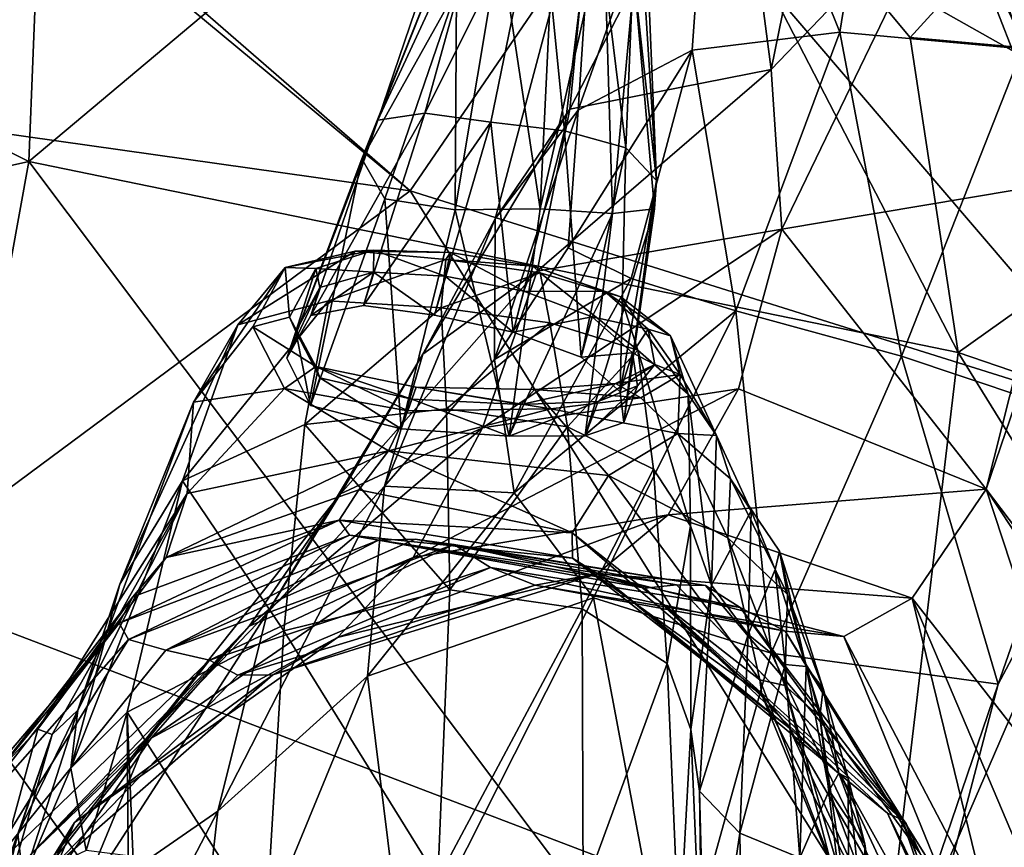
# Model space of a CAD drawing. Extents: x -76 to 76, y -20 to 79.
# Tile 108 of 175: x -5.24 to -3.08, y -3.88 to -2.06. Entities that reach past the tile are written whole.
import ezdxf

# ---------------------------------------------------------------- set-up
doc = ezdxf.new("R2010")
doc.units = 0

msp = doc.modelspace()

# ---------------------------------------------------------------- linework, layer by layer
for points in [[(-3.1985, -1.7614, 11.6806), (-3.0041, 0.1393, 11.7282), (-2.961, -2.2582, 10.8857)], [(-5.1723, -1.1743, 19.0783), (-6.7877, -1.5882, 19.1722), (-5.2202, -2.3697, 20.5094)], [(-3.9466, -1.2995, 19.118), (-5.1723, -1.1743, 19.0783), (-5.2202, -2.3697, 20.5094)], [(-2.5129, -1.2531, 18.4508), (-3.9466, -1.2995, 19.118), (-3.2821, -2.0974, 19.2822)], [(-2.3241, -2.1833, 18.5672), (-2.5129, -1.2531, 18.4508), (-3.2821, -2.0974, 19.2822)], [(-3.0349, -2.1219, 16.2327), (-2.8606, -1.2758, 16.5523), (-3.3118, -1.3095, 15.8399)], [(-5.2202, -2.3697, 20.5094), (-3.1766, -2.7899, 19.738), (-3.9466, -1.2995, 19.118)], [(-3.1766, -2.7899, 19.738), (-3.2821, -2.0974, 19.2822), (-3.9466, -1.2995, 19.118)], [(-3.4371, -2.0854, 15.6428), (-3.3118, -1.3095, 15.8399), (-3.7099, -1.4048, 15.019)], [(-3.4371, -2.0854, 15.6428), (-3.0349, -2.1219, 16.2327), (-3.3118, -1.3095, 15.8399)], [(-3.5877, -2.1674, 12.3658), (-3.6687, -1.5502, 12.9158), (-3.4167, -1.3279, 12.3711)], [(-3.1985, -1.7614, 11.6806), (-3.5877, -2.1674, 12.3658), (-3.4167, -1.3279, 12.3711)], [(-3.7615, -2.125, 14.9908), (-3.7099, -1.4048, 15.019), (-4.0122, -2.2566, 14.4051)], [(-3.7099, -1.4048, 15.019), (-3.9737, -1.663, 13.974), (-4.0122, -2.2566, 14.4051)], [(-3.7615, -2.125, 14.9908), (-3.4371, -2.0854, 15.6428), (-3.7099, -1.4048, 15.019)], [(-4.3814, -2.4344, 17.8529), (-6.5653, -2.1256, 18.2411), (-5.5102, -1.4543, 18.207)], [(-5.3813, -1.6043, 17.0585), (-4.3814, -2.4344, 17.8529), (-5.5102, -1.4543, 18.207)], [(-3.5877, -2.1674, 12.3658), (-4.0304, -2.2548, 13.3676), (-3.6687, -1.5502, 12.9158)], [(-4.0304, -2.2548, 13.3676), (-3.9737, -1.663, 13.974), (-3.6687, -1.5502, 12.9158)], [(-5.2202, -2.3697, 20.5094), (-6.7877, -1.5882, 19.1722), (-8.7059, -3.1478, 21.0557)], [(-4.3814, -2.4344, 17.8529), (-5.3813, -1.6043, 17.0585), (-3.8605, -1.6724, 16.6149)], [(-3.8605, -1.6724, 16.6149), (-3.0019, -1.6229, 17.095), (-2.4088, -2.4916, 17.3016)], [(-4.1944, -2.4955, 14.0143), (-4.0122, -2.2566, 14.4051), (-3.9737, -1.663, 13.974)], [(-4.0304, -2.2548, 13.3676), (-4.1944, -2.4955, 14.0143), (-3.9737, -1.663, 13.974)], [(-2.7789, -2.9371, 16.9585), (-4.3814, -2.4344, 17.8529), (-3.8605, -1.6724, 16.6149)], [(-2.7789, -2.9371, 16.9585), (-3.8605, -1.6724, 16.6149), (-2.4088, -2.4916, 17.3016)], [(-4.2832, -1.8512, 6.9412), (-4.2641, -1.7248, 6.9079), (-4.4526, -2.279, 6.2753)], [(-4.4526, -2.279, 6.2753), (-4.2641, -1.7248, 6.9079), (-4.2074, -1.7489, 6.7138)], [(-4.3496, -2.2635, 6.1091), (-4.4526, -2.279, 6.2753), (-4.2074, -1.7489, 6.7138)], [(-4.3496, -2.2635, 6.1091), (-4.2074, -1.7489, 6.7138), (-4.0965, -1.7574, 6.6158)], [(-3.9781, -1.7667, 6.6329), (-3.8827, -1.7419, 6.7925), (-3.9074, -2.3397, 6.1097)], [(-3.8398, -2.4113, 6.2236), (-3.9074, -2.3397, 6.1097), (-3.8827, -1.7419, 6.7925)], [(-3.8645, -1.8333, 6.8692), (-3.8398, -2.4113, 6.2236), (-3.8827, -1.7419, 6.7925)], [(-4.2043, -2.283, 6.0068), (-4.3496, -2.2635, 6.1091), (-4.0965, -1.7574, 6.6158)], [(-4.0423, -2.3026, 6.0223), (-4.2043, -2.283, 6.0068), (-4.0965, -1.7574, 6.6158)], [(-3.9781, -1.7667, 6.6329), (-4.0423, -2.3026, 6.0223), (-4.0965, -1.7574, 6.6158)], [(-4.0423, -2.3026, 6.0223), (-3.9781, -1.7667, 6.6329), (-3.9074, -2.3397, 6.1097)], [(-3.5877, -2.1674, 12.3658), (-3.1985, -1.7614, 11.6806), (-3.5645, -2.5186, 11.9625)], [(-3.5645, -2.5186, 11.9625), (-3.1985, -1.7614, 11.6806), (-2.9444, -2.4147, 10.855)], [(-3.1985, -1.7614, 11.6806), (-2.961, -2.2582, 10.8857), (-2.9444, -2.4147, 10.855)], [(-4.0955, -2.4741, 6.6999), (-4.0636, -1.8005, 7.1925), (-4.1844, -1.8874, 7.08)], [(-3.9555, -1.8545, 7.0743), (-4.0636, -1.8005, 7.1925), (-4.0955, -2.4741, 6.6999)], [(-3.8398, -2.4113, 6.2236), (-3.8645, -1.8333, 6.8692), (-3.8888, -1.9673, 6.8558)], [(-4.4878, -2.3641, 6.4516), (-4.2832, -1.8512, 6.9412), (-4.4526, -2.279, 6.2753)], [(-4.2832, -1.8512, 6.9412), (-4.4878, -2.3641, 6.4516), (-4.2795, -1.9918, 6.92)], [(-3.9366, -2.4842, 6.56), (-3.9555, -1.8545, 7.0743), (-4.0955, -2.4741, 6.6999)], [(-3.9555, -1.8545, 7.0743), (-3.9366, -2.4842, 6.56), (-3.8888, -1.9673, 6.8558)], [(-4.2828, -2.4761, 6.7011), (-4.0955, -2.4741, 6.6999), (-4.1844, -1.8874, 7.08)], [(-4.2828, -2.4761, 6.7011), (-4.1844, -1.8874, 7.08), (-4.2795, -1.9918, 6.92)], [(-3.9366, -2.4842, 6.56), (-3.8447, -2.4739, 6.3713), (-3.8888, -1.9673, 6.8558)], [(-3.8447, -2.4739, 6.3713), (-3.8398, -2.4113, 6.2236), (-3.8888, -1.9673, 6.8558)], [(-4.4878, -2.3641, 6.4516), (-4.4371, -2.4521, 6.6046), (-4.2795, -1.9918, 6.92)], [(-4.4371, -2.4521, 6.6046), (-4.2828, -2.4761, 6.7011), (-4.2795, -1.9918, 6.92)], [(-3.4371, -2.0854, 15.6428), (-3.7615, -2.125, 14.9908), (-3.6652, -2.6985, 15.5716)], [(-3.4371, -2.0854, 15.6428), (-3.6652, -2.6985, 15.5716), (-3.3014, -2.7976, 16.0466)], [(-3.0349, -2.1219, 16.2327), (-3.4371, -2.0854, 15.6428), (-3.3014, -2.7976, 16.0466)], [(-3.2821, -2.0974, 19.2822), (-3.1766, -2.7899, 19.738), (-2.3241, -2.1833, 18.5672)], [(-3.0349, -2.1219, 16.2327), (-3.3014, -2.7976, 16.0466), (-2.8859, -2.9369, 16.4437)], [(-4.3814, -2.4344, 17.8529), (-5.5453, -3.2967, 17.2856), (-6.5653, -2.1256, 18.2411)], [(-3.7615, -2.125, 14.9908), (-4.0122, -2.2566, 14.4051), (-4.0341, -2.5593, 14.6537)], [(-3.8955, -2.6267, 15.0717), (-3.7615, -2.125, 14.9908), (-4.0341, -2.5593, 14.6537)], [(-3.7615, -2.125, 14.9908), (-3.8955, -2.6267, 15.0717), (-3.6652, -2.6985, 15.5716)], [(-3.5877, -2.1674, 12.3658), (-3.5645, -2.5186, 11.9625), (-4.1022, -2.6109, 13.0247)], [(-4.0304, -2.2548, 13.3676), (-3.5877, -2.1674, 12.3658), (-4.1022, -2.6109, 13.0247)], [(-3.1766, -2.7899, 19.738), (-1.2981, -3.4321, 19.0272), (-2.3241, -2.1833, 18.5672)], [(-4.3496, -2.2635, 6.1091), (-4.484, -2.6863, 5.7206), (-4.6003, -2.7082, 5.882)], [(-4.4526, -2.279, 6.2753), (-4.3496, -2.2635, 6.1091), (-4.6003, -2.7082, 5.882)], [(-4.3496, -2.2635, 6.1091), (-4.2043, -2.283, 6.0068), (-4.484, -2.6863, 5.7206)], [(-4.1944, -2.4955, 14.0143), (-4.0304, -2.2548, 13.3676), (-4.3535, -2.7932, 13.7256)], [(-4.0304, -2.2548, 13.3676), (-4.1022, -2.6109, 13.0247), (-4.3535, -2.7932, 13.7256)], [(-4.1944, -2.4955, 14.0143), (-4.1963, -2.8049, 14.5077), (-4.0122, -2.2566, 14.4051)], [(-4.1963, -2.8049, 14.5077), (-4.0341, -2.5593, 14.6537), (-4.0122, -2.2566, 14.4051)], [(-4.4878, -2.3641, 6.4516), (-4.4526, -2.279, 6.2753), (-4.653, -2.8022, 6.1279)], [(-4.4526, -2.279, 6.2753), (-4.6003, -2.7082, 5.882), (-4.653, -2.8022, 6.1279)], [(-4.2043, -2.283, 6.0068), (-4.3279, -2.708, 5.6432), (-4.484, -2.6863, 5.7206)], [(-4.1553, -2.7448, 5.6495), (-4.3279, -2.708, 5.6432), (-4.2043, -2.283, 6.0068)], [(-4.0423, -2.3026, 6.0223), (-4.1553, -2.7448, 5.6495), (-4.2043, -2.283, 6.0068)], [(-4.1553, -2.7448, 5.6495), (-4.0423, -2.3026, 6.0223), (-4.006, -2.7999, 5.7168)], [(-4.0423, -2.3026, 6.0223), (-3.9074, -2.3397, 6.1097), (-4.006, -2.7999, 5.7168)], [(-3.9196, -2.8762, 5.8221), (-4.006, -2.7999, 5.7168), (-3.9074, -2.3397, 6.1097)], [(-3.8398, -2.4113, 6.2236), (-3.9196, -2.8762, 5.8221), (-3.9074, -2.3397, 6.1097)], [(-5.2202, -2.3697, 20.5094), (-8.7059, -3.1478, 21.0557), (-5.5939, -4.4285, 20.8979)], [(-5.2202, -2.3697, 20.5094), (-5.5939, -4.4285, 20.8979), (-3.4125, -4.7745, 20.4627)], [(-3.1766, -2.7899, 19.738), (-5.2202, -2.3697, 20.5094), (-3.4125, -4.7745, 20.4627)], [(-4.4878, -2.3641, 6.4516), (-4.653, -2.8022, 6.1279), (-4.6006, -2.9061, 6.3436)], [(-4.4371, -2.4521, 6.6046), (-4.4878, -2.3641, 6.4516), (-4.6006, -2.9061, 6.3436)], [(-3.9196, -2.8762, 5.8221), (-3.8398, -2.4113, 6.2236), (-3.9115, -2.944, 5.9737)], [(-3.8398, -2.4113, 6.2236), (-3.8447, -2.4739, 6.3713), (-3.9115, -2.944, 5.9737)], [(-3.5645, -2.5186, 11.9625), (-2.9444, -2.4147, 10.855), (-3.1153, -3.0902, 10.8571)], [(-2.9444, -2.4147, 10.855), (-2.9034, -2.4696, 10.7854), (-3.1153, -3.0902, 10.8571)], [(-5.5453, -3.2967, 17.2856), (-4.3814, -2.4344, 17.8529), (-3.3038, -4.1515, 16.7161)], [(-4.3814, -2.4344, 17.8529), (-2.7789, -2.9371, 16.9585), (-3.3038, -4.1515, 16.7161)], [(-4.4371, -2.4521, 6.6046), (-4.6006, -2.9061, 6.3436), (-4.4016, -2.9576, 6.4145)], [(-4.2828, -2.4761, 6.7011), (-4.4371, -2.4521, 6.6046), (-4.4016, -2.9576, 6.4145)], [(-4.2828, -2.4761, 6.7011), (-4.4016, -2.9576, 6.4145), (-4.1643, -2.9741, 6.3551)], [(-4.0955, -2.4741, 6.6999), (-4.2828, -2.4761, 6.7011), (-4.1643, -2.9741, 6.3551)], [(-3.9366, -2.4842, 6.56), (-4.0955, -2.4741, 6.6999), (-4.1643, -2.9741, 6.3551)], [(-3.997, -2.9731, 6.1797), (-3.9366, -2.4842, 6.56), (-4.1643, -2.9741, 6.3551)], [(-3.9366, -2.4842, 6.56), (-3.997, -2.9731, 6.1797), (-3.8447, -2.4739, 6.3713)], [(-3.997, -2.9731, 6.1797), (-3.9115, -2.944, 5.9737), (-3.8447, -2.4739, 6.3713)], [(-3.1153, -3.0902, 10.8571), (-2.9034, -2.4696, 10.7854), (-2.7353, -3.5908, 10.2965)], [(-4.1944, -2.4955, 14.0143), (-4.3535, -2.7932, 13.7256), (-4.4381, -3.0839, 14.2788)], [(-4.1963, -2.8049, 14.5077), (-4.1944, -2.4955, 14.0143), (-4.4381, -3.0839, 14.2788)], [(-3.6594, -2.8697, 11.7463), (-4.2228, -2.9555, 12.7383), (-3.5645, -2.5186, 11.9625)], [(-4.2228, -2.9555, 12.7383), (-4.1022, -2.6109, 13.0247), (-3.5645, -2.5186, 11.9625)], [(-3.6594, -2.8697, 11.7463), (-3.5645, -2.5186, 11.9625), (-3.1153, -3.0902, 10.8571)], [(-4.5025, -2.5673, 5.6614), (-4.5611, -2.6764, 5.5063), (-4.761, -2.7289, 5.7434)], [(-4.6562, -2.6029, 5.8932), (-4.5025, -2.5673, 5.6614), (-4.761, -2.7289, 5.7434)], [(-4.5025, -2.5673, 5.6614), (-4.6562, -2.6029, 5.8932), (-4.4616, -2.5647, 5.7338)], [(-4.6562, -2.6029, 5.8932), (-4.5889, -2.605, 5.9314), (-4.4616, -2.5647, 5.7338)], [(-4.4624, -2.6128, 5.743), (-4.4616, -2.5647, 5.7338), (-4.5889, -2.605, 5.9314)], [(-4.5025, -2.5673, 5.6614), (-4.3035, -2.5852, 5.5322), (-4.5611, -2.6764, 5.5063)], [(-4.5025, -2.5673, 5.6614), (-4.4616, -2.5647, 5.7338), (-4.2931, -2.5701, 5.624)], [(-4.3035, -2.5852, 5.5322), (-4.5025, -2.5673, 5.6614), (-4.2931, -2.5701, 5.624)], [(-4.4624, -2.6128, 5.743), (-4.3049, -2.6222, 5.6501), (-4.4616, -2.5647, 5.7338)], [(-4.3049, -2.6222, 5.6501), (-4.2931, -2.5701, 5.624), (-4.4616, -2.5647, 5.7338)], [(-4.3049, -2.6222, 5.6501), (-4.1319, -2.6549, 5.6507), (-4.2931, -2.5701, 5.624)], [(-4.3035, -2.5852, 5.5322), (-4.2931, -2.5701, 5.624), (-4.1113, -2.6, 5.6206)], [(-4.1319, -2.6549, 5.6507), (-4.1113, -2.6, 5.6206), (-4.2931, -2.5701, 5.624)], [(-3.8955, -2.6267, 15.0717), (-4.0341, -2.5593, 14.6537), (-4.1963, -2.8049, 14.5077)], [(-4.3035, -2.5852, 5.5322), (-4.3138, -2.6916, 5.3819), (-4.5611, -2.6764, 5.5063)], [(-4.3035, -2.5852, 5.5322), (-4.096, -2.6149, 5.5282), (-4.3138, -2.6916, 5.3819)], [(-4.096, -2.6149, 5.5282), (-4.3035, -2.5852, 5.5322), (-4.1113, -2.6, 5.6206)], [(-4.728, -2.7336, 6.2049), (-4.6562, -2.6029, 5.8932), (-4.8583, -2.8992, 6.0766)], [(-4.6562, -2.6029, 5.8932), (-4.761, -2.7289, 5.7434), (-4.8583, -2.8992, 6.0766)], [(-4.728, -2.7336, 6.2049), (-4.6471, -2.7119, 6.1987), (-4.6562, -2.6029, 5.8932)], [(-4.6471, -2.7119, 6.1987), (-4.5889, -2.605, 5.9314), (-4.6562, -2.6029, 5.8932)], [(-4.6471, -2.7119, 6.1987), (-4.6332, -2.7437, 6.1691), (-4.5889, -2.605, 5.9314)], [(-4.6332, -2.7437, 6.1691), (-4.58, -2.6467, 5.9193), (-4.5889, -2.605, 5.9314)], [(-4.4624, -2.6128, 5.743), (-4.58, -2.6467, 5.9193), (-4.6003, -2.7082, 5.882)], [(-4.484, -2.6863, 5.7206), (-4.4624, -2.6128, 5.743), (-4.6003, -2.7082, 5.882)], [(-4.58, -2.6467, 5.9193), (-4.4624, -2.6128, 5.743), (-4.5889, -2.605, 5.9314)], [(-4.5351, -3.1008, 13.4466), (-4.3535, -2.7932, 13.7256), (-4.1022, -2.6109, 13.0247)], [(-4.2228, -2.9555, 12.7383), (-4.5351, -3.1008, 13.4466), (-4.1022, -2.6109, 13.0247)], [(-4.4624, -2.6128, 5.743), (-4.484, -2.6863, 5.7206), (-4.3279, -2.708, 5.6432)], [(-4.3049, -2.6222, 5.6501), (-4.4624, -2.6128, 5.743), (-4.3279, -2.708, 5.6432)], [(-4.096, -2.6149, 5.5282), (-4.0746, -2.7244, 5.3871), (-4.3138, -2.6916, 5.3819)], [(-4.1113, -2.6, 5.6206), (-4.1319, -2.6549, 5.6507), (-3.9537, -2.6557, 5.7032)], [(-4.096, -2.6149, 5.5282), (-4.1113, -2.6, 5.6206), (-3.9184, -2.6672, 5.6264)], [(-4.1113, -2.6, 5.6206), (-3.9537, -2.6557, 5.7032), (-3.9184, -2.6672, 5.6264)], [(-4.096, -2.6149, 5.5282), (-3.9184, -2.6672, 5.6264), (-3.881, -2.7844, 5.4977)], [(-4.0746, -2.7244, 5.3871), (-4.096, -2.6149, 5.5282), (-3.881, -2.7844, 5.4977)], [(-4.3049, -2.6222, 5.6501), (-4.3279, -2.708, 5.6432), (-4.1553, -2.7448, 5.6495)], [(-4.1319, -2.6549, 5.6507), (-4.3049, -2.6222, 5.6501), (-4.1553, -2.7448, 5.6495)], [(-4.1529, -3.0981, 15.0496), (-3.8955, -2.6267, 15.0717), (-4.1963, -2.8049, 14.5077)], [(-3.8955, -2.6267, 15.0717), (-4.1529, -3.0981, 15.0496), (-3.6652, -2.6985, 15.5716)], [(-4.6332, -2.7437, 6.1691), (-4.653, -2.8022, 6.1279), (-4.58, -2.6467, 5.9193)], [(-4.653, -2.8022, 6.1279), (-4.6003, -2.7082, 5.882), (-4.58, -2.6467, 5.9193)], [(-4.1319, -2.6549, 5.6507), (-4.1553, -2.7448, 5.6495), (-3.9817, -2.711, 5.724)], [(-4.1319, -2.6549, 5.6507), (-3.9817, -2.711, 5.724), (-3.9537, -2.6557, 5.7032)], [(-3.8581, -2.7385, 5.8518), (-3.9537, -2.6557, 5.7032), (-3.9817, -2.711, 5.724)], [(-3.8093, -2.7528, 5.8036), (-3.9184, -2.6672, 5.6264), (-3.9537, -2.6557, 5.7032)], [(-3.8581, -2.7385, 5.8518), (-3.8093, -2.7528, 5.8036), (-3.9537, -2.6557, 5.7032)], [(-4.6132, -2.9481, 5.2489), (-4.8823, -3.0717, 5.4209), (-4.5611, -2.6764, 5.5063)], [(-4.8823, -3.0717, 5.4209), (-4.761, -2.7289, 5.7434), (-4.5611, -2.6764, 5.5063)], [(-4.6132, -2.9481, 5.2489), (-4.5611, -2.6764, 5.5063), (-4.3138, -2.6916, 5.3819)], [(-3.8093, -2.7528, 5.8036), (-3.7702, -2.8812, 5.6894), (-3.9184, -2.6672, 5.6264)], [(-3.7702, -2.8812, 5.6894), (-3.881, -2.7844, 5.4977), (-3.9184, -2.6672, 5.6264)], [(-4.3015, -2.9134, 5.1807), (-4.6132, -2.9481, 5.2489), (-4.3138, -2.6916, 5.3819)], [(-4.3015, -2.9134, 5.1807), (-4.3138, -2.6916, 5.3819), (-4.0746, -2.7244, 5.3871)], [(-4.1529, -3.0981, 15.0496), (-3.9786, -3.3289, 15.5832), (-3.6652, -2.6985, 15.5716)], [(-3.9786, -3.3289, 15.5832), (-3.5878, -3.451, 16.0517), (-3.6652, -2.6985, 15.5716)], [(-3.5878, -3.451, 16.0517), (-3.3014, -2.7976, 16.0466), (-3.6652, -2.6985, 15.5716)], [(-4.6471, -2.7119, 6.1987), (-4.728, -2.7336, 6.2049), (-4.5892, -2.8206, 6.4261)], [(-4.6332, -2.7437, 6.1691), (-4.6471, -2.7119, 6.1987), (-4.58, -2.8452, 6.3836)], [(-4.6471, -2.7119, 6.1987), (-4.5892, -2.8206, 6.4261), (-4.58, -2.8452, 6.3836)], [(-4.0358, -2.9532, 5.2109), (-4.3015, -2.9134, 5.1807), (-4.0746, -2.7244, 5.3871)], [(-4.1553, -2.7448, 5.6495), (-4.006, -2.7999, 5.7168), (-3.9817, -2.711, 5.724)], [(-4.0358, -2.9532, 5.2109), (-4.0746, -2.7244, 5.3871), (-3.881, -2.7844, 5.4977)], [(-3.8925, -2.7907, 5.8496), (-3.9817, -2.711, 5.724), (-4.006, -2.7999, 5.7168)], [(-3.8925, -2.7907, 5.8496), (-3.8581, -2.7385, 5.8518), (-3.9817, -2.711, 5.724)], [(-5.0202, -3.299, 5.7022), (-4.8583, -2.8992, 6.0766), (-4.761, -2.7289, 5.7434)], [(-4.8823, -3.0717, 5.4209), (-5.0202, -3.299, 5.7022), (-4.761, -2.7289, 5.7434)], [(-4.728, -2.7336, 6.2049), (-4.8583, -2.8992, 6.0766), (-4.6579, -2.8688, 6.4738)], [(-4.728, -2.7336, 6.2049), (-4.6579, -2.8688, 6.4738), (-4.5892, -2.8206, 6.4261)], [(-4.653, -2.8022, 6.1279), (-4.6332, -2.7437, 6.1691), (-4.6006, -2.9061, 6.3436)], [(-4.6332, -2.7437, 6.1691), (-4.58, -2.8452, 6.3836), (-4.6006, -2.9061, 6.3436)], [(-3.8581, -2.7385, 5.8518), (-3.8925, -2.7907, 5.8496), (-3.8438, -2.8164, 6.0472)], [(-3.8093, -2.7528, 5.8036), (-3.8581, -2.7385, 5.8518), (-3.7881, -2.838, 6.0381)], [(-3.8581, -2.7385, 5.8518), (-3.8438, -2.8164, 6.0472), (-3.7881, -2.838, 6.0381)], [(-3.8093, -2.7528, 5.8036), (-3.7881, -2.838, 6.0381), (-3.7082, -2.9721, 5.9424)], [(-3.7702, -2.8812, 5.6894), (-3.8093, -2.7528, 5.8036), (-3.7082, -2.9721, 5.9424)], [(-3.8467, -3.0462, 5.3213), (-4.0358, -2.9532, 5.2109), (-3.881, -2.7844, 5.4977)], [(-3.9196, -2.8762, 5.8221), (-3.8925, -2.7907, 5.8496), (-4.006, -2.7999, 5.7168)], [(-3.8925, -2.7907, 5.8496), (-3.9196, -2.8762, 5.8221), (-3.9115, -2.944, 5.9737)], [(-3.882, -2.8631, 6.0196), (-3.8925, -2.7907, 5.8496), (-3.9115, -2.944, 5.9737)], [(-3.8925, -2.7907, 5.8496), (-3.882, -2.8631, 6.0196), (-3.8438, -2.8164, 6.0472)], [(-3.765, -3.1712, 5.4939), (-3.8467, -3.0462, 5.3213), (-3.881, -2.7844, 5.4977)], [(-3.7702, -2.8812, 5.6894), (-3.765, -3.1712, 5.4939), (-3.881, -2.7844, 5.4977)], [(-3.1766, -2.7899, 19.738), (-3.4125, -4.7745, 20.4627), (-1.6097, -5.3225, 19.4562)], [(-1.2981, -3.4321, 19.0272), (-3.1766, -2.7899, 19.738), (-1.6097, -5.3225, 19.4562)], [(-4.5351, -3.1008, 13.4466), (-4.6959, -3.3627, 14.0155), (-4.3535, -2.7932, 13.7256)], [(-4.6959, -3.3627, 14.0155), (-4.4381, -3.0839, 14.2788), (-4.3535, -2.7932, 13.7256)], [(-4.1529, -3.0981, 15.0496), (-4.1963, -2.8049, 14.5077), (-4.4381, -3.0839, 14.2788)], [(-3.5878, -3.451, 16.0517), (-3.0888, -3.5188, 16.4877), (-3.3014, -2.7976, 16.0466)], [(-3.0888, -3.5188, 16.4877), (-2.8859, -2.9369, 16.4437), (-3.3014, -2.7976, 16.0466)], [(-4.6579, -2.8688, 6.4738), (-4.3865, -2.9177, 6.5767), (-4.5892, -2.8206, 6.4261)], [(-4.3865, -2.9177, 6.5767), (-4.3685, -2.8663, 6.5041), (-4.5892, -2.8206, 6.4261)], [(-4.3782, -2.8926, 6.4538), (-4.58, -2.8452, 6.3836), (-4.5892, -2.8206, 6.4261)], [(-4.3685, -2.8663, 6.5041), (-4.3782, -2.8926, 6.4538), (-4.5892, -2.8206, 6.4261)], [(-3.9679, -2.8975, 6.2265), (-3.93, -2.8576, 6.2704), (-3.8438, -2.8164, 6.0472)], [(-3.882, -2.8631, 6.0196), (-3.9679, -2.8975, 6.2265), (-3.8438, -2.8164, 6.0472)], [(-3.7881, -2.838, 6.0381), (-3.8438, -2.8164, 6.0472), (-3.93, -2.8576, 6.2704)], [(-4.4016, -2.9576, 6.4145), (-4.6006, -2.9061, 6.3436), (-4.58, -2.8452, 6.3836)], [(-4.3782, -2.8926, 6.4538), (-4.4016, -2.9576, 6.4145), (-4.58, -2.8452, 6.3836)], [(-3.9679, -2.8975, 6.2265), (-4.1376, -2.9039, 6.396), (-3.93, -2.8576, 6.2704)], [(-4.1376, -2.9039, 6.396), (-4.1079, -2.8712, 6.4473), (-3.93, -2.8576, 6.2704)], [(-3.8744, -2.8892, 6.3084), (-3.93, -2.8576, 6.2704), (-4.1079, -2.8712, 6.4473)], [(-3.8744, -2.8892, 6.3084), (-3.7881, -2.838, 6.0381), (-3.93, -2.8576, 6.2704)], [(-3.8744, -2.8892, 6.3084), (-3.7929, -2.9676, 6.2826), (-3.7881, -2.838, 6.0381)], [(-3.7929, -2.9676, 6.2826), (-3.7082, -2.9721, 5.9424), (-3.7881, -2.838, 6.0381)], [(-4.8583, -2.8992, 6.0766), (-4.8721, -3.0995, 6.5222), (-4.6579, -2.8688, 6.4738)], [(-4.6579, -2.8688, 6.4738), (-4.8721, -3.0995, 6.5222), (-4.4293, -3.0062, 6.7172)], [(-4.3865, -2.9177, 6.5767), (-4.6579, -2.8688, 6.4738), (-4.4293, -3.0062, 6.7172)], [(-4.3865, -2.9177, 6.5767), (-4.0723, -2.9134, 6.5196), (-4.3685, -2.8663, 6.5041)], [(-4.3782, -2.8926, 6.4538), (-4.3685, -2.8663, 6.5041), (-4.1376, -2.9039, 6.396)], [(-3.6594, -2.8697, 11.7463), (-3.8141, -3.147, 11.6031), (-4.3751, -3.2402, 12.4551)], [(-4.2228, -2.9555, 12.7383), (-3.6594, -2.8697, 11.7463), (-4.3751, -3.2402, 12.4551)], [(-4.0723, -2.9134, 6.5196), (-4.1079, -2.8712, 6.4473), (-4.3685, -2.8663, 6.5041)], [(-4.3685, -2.8663, 6.5041), (-4.1079, -2.8712, 6.4473), (-4.1376, -2.9039, 6.396)], [(-4.0723, -2.9134, 6.5196), (-3.8744, -2.8892, 6.3084), (-4.1079, -2.8712, 6.4473)], [(-3.9679, -2.8975, 6.2265), (-3.882, -2.8631, 6.0196), (-3.997, -2.9731, 6.1797)], [(-3.882, -2.8631, 6.0196), (-3.9115, -2.944, 5.9737), (-3.997, -2.9731, 6.1797)], [(-3.6594, -2.8697, 11.7463), (-3.1153, -3.0902, 10.8571), (-3.8141, -3.147, 11.6031)], [(-5.0202, -3.299, 5.7022), (-5.1125, -3.5759, 5.9328), (-4.8583, -2.8992, 6.0766)], [(-5.1125, -3.5759, 5.9328), (-4.8721, -3.0995, 6.5222), (-4.8583, -2.8992, 6.0766)], [(-4.4016, -2.9576, 6.4145), (-4.3782, -2.8926, 6.4538), (-4.1643, -2.9741, 6.3551)], [(-4.3782, -2.8926, 6.4538), (-4.1376, -2.9039, 6.396), (-4.1643, -2.9741, 6.3551)], [(-3.9679, -2.8975, 6.2265), (-3.997, -2.9731, 6.1797), (-4.1643, -2.9741, 6.3551)], [(-4.1376, -2.9039, 6.396), (-3.9679, -2.8975, 6.2265), (-4.1643, -2.9741, 6.3551)], [(-3.8744, -2.8892, 6.3084), (-4.0723, -2.9134, 6.5196), (-3.7929, -2.9676, 6.2826)], [(-3.765, -3.1712, 5.4939), (-3.7702, -2.8812, 5.6894), (-3.7193, -3.3013, 5.6246)], [(-3.7702, -2.8812, 5.6894), (-3.7082, -2.9721, 5.9424), (-3.7193, -3.3013, 5.6246)], [(-4.6132, -2.9481, 5.2489), (-4.3015, -2.9134, 5.1807), (-4.2946, -3.3119, 4.8595)], [(-4.3865, -2.9177, 6.5767), (-4.4293, -3.0062, 6.7172), (-4.0723, -2.9134, 6.5196)], [(-4.4293, -3.0062, 6.7172), (-3.9454, -3.0601, 6.6421), (-4.0723, -2.9134, 6.5196)], [(-4.3015, -2.9134, 5.1807), (-4.0358, -2.9532, 5.2109), (-4.2946, -3.3119, 4.8595)], [(-4.0723, -2.9134, 6.5196), (-3.9454, -3.0601, 6.6421), (-3.7929, -2.9676, 6.2826)], [(-2.7789, -2.9371, 16.9585), (-3.0888, -3.5188, 16.4877), (-3.3038, -4.1515, 16.7161)], [(-2.8859, -2.9369, 16.4437), (-3.0888, -3.5188, 16.4877), (-2.7789, -2.9371, 16.9585)], [(-4.6132, -2.9481, 5.2489), (-4.6592, -3.402, 4.8692), (-4.8823, -3.0717, 5.4209)], [(-4.5351, -3.1008, 13.4466), (-4.2228, -2.9555, 12.7383), (-4.7356, -3.3914, 13.1334)], [(-4.2228, -2.9555, 12.7383), (-4.3751, -3.2402, 12.4551), (-4.7356, -3.3914, 13.1334)], [(-4.6592, -3.402, 4.8692), (-4.6132, -2.9481, 5.2489), (-4.2946, -3.3119, 4.8595)], [(-4.0358, -2.9532, 5.2109), (-4.0033, -3.3536, 4.905), (-4.2946, -3.3119, 4.8595)], [(-4.0358, -2.9532, 5.2109), (-3.8467, -3.0462, 5.3213), (-4.0033, -3.3536, 4.905)], [(-3.7929, -2.9676, 6.2826), (-3.9454, -3.0601, 6.6421), (-3.6831, -3.1972, 6.298)], [(-3.6774, -3.0679, 6.1346), (-3.7929, -2.9676, 6.2826), (-3.6831, -3.1972, 6.298)], [(-3.7929, -2.9676, 6.2826), (-3.6774, -3.0679, 6.1346), (-3.7082, -2.9721, 5.9424)], [(-3.7193, -3.3013, 5.6246), (-3.7082, -2.9721, 5.9424), (-3.632, -3.1377, 5.8814)], [(-3.6774, -3.0679, 6.1346), (-3.632, -3.1377, 5.8814), (-3.7082, -2.9721, 5.9424)], [(-4.4944, -3.0914, 6.9716), (-4.4293, -3.0062, 6.7172), (-4.9184, -3.2406, 6.9034)], [(-4.4293, -3.0062, 6.7172), (-4.8721, -3.0995, 6.5222), (-4.9184, -3.2406, 6.9034)], [(-4.4944, -3.0914, 6.9716), (-4.0254, -3.1866, 6.9932), (-4.4293, -3.0062, 6.7172)], [(-4.0254, -3.1866, 6.9932), (-3.9454, -3.0601, 6.6421), (-4.4293, -3.0062, 6.7172)], [(-3.8467, -3.0462, 5.3213), (-3.8162, -3.4737, 4.9997), (-4.0033, -3.3536, 4.905)], [(-3.8467, -3.0462, 5.3213), (-3.765, -3.1712, 5.4939), (-3.8162, -3.4737, 4.9997)], [(-5.0202, -3.299, 5.7022), (-4.8823, -3.0717, 5.4209), (-5.1276, -3.704, 5.3387)], [(-4.8823, -3.0717, 5.4209), (-5.0042, -3.5805, 4.9814), (-5.1276, -3.704, 5.3387)], [(-4.6592, -3.402, 4.8692), (-5.0042, -3.5805, 4.9814), (-4.8823, -3.0717, 5.4209)], [(-3.613, -3.5093, 6.6215), (-3.9454, -3.0601, 6.6421), (-4.0254, -3.1866, 6.9932)], [(-3.6831, -3.1972, 6.298), (-3.9454, -3.0601, 6.6421), (-3.613, -3.5093, 6.6215)], [(-3.6774, -3.0679, 6.1346), (-3.6831, -3.1972, 6.298), (-3.5522, -3.3222, 6.0243)], [(-3.6774, -3.0679, 6.1346), (-3.5695, -3.2267, 5.9154), (-3.5787, -3.2671, 5.7883)], [(-3.5695, -3.2267, 5.9154), (-3.6774, -3.0679, 6.1346), (-3.5522, -3.3222, 6.0243)], [(-3.632, -3.1377, 5.8814), (-3.6774, -3.0679, 6.1346), (-3.5787, -3.2671, 5.7883)], [(-4.4944, -3.0914, 6.9716), (-4.9184, -3.2406, 6.9034), (-4.5376, -3.1582, 7.5144)], [(-4.8047, -3.7982, 14.5895), (-4.4755, -3.5012, 14.8977), (-4.4381, -3.0839, 14.2788)], [(-4.6959, -3.3627, 14.0155), (-4.8047, -3.7982, 14.5895), (-4.4381, -3.0839, 14.2788)], [(-4.4944, -3.0914, 6.9716), (-4.5376, -3.1582, 7.5144), (-4.0254, -3.1866, 6.9932)], [(-4.4755, -3.5012, 14.8977), (-4.1529, -3.0981, 15.0496), (-4.4381, -3.0839, 14.2788)], [(-3.1153, -3.0902, 10.8571), (-3.2777, -3.3297, 10.8764), (-3.8141, -3.147, 11.6031)], [(-3.1153, -3.0902, 10.8571), (-2.861, -3.8636, 10.4571), (-3.2777, -3.3297, 10.8764)], [(-2.861, -3.8636, 10.4571), (-3.1153, -3.0902, 10.8571), (-2.7146, -3.696, 10.2615)], [(-3.1153, -3.0902, 10.8571), (-2.7353, -3.5908, 10.2965), (-2.7146, -3.696, 10.2615)], [(-5.2006, -3.618, 6.7911), (-4.9184, -3.2406, 6.9034), (-4.8721, -3.0995, 6.5222)], [(-5.169, -3.6294, 6.3648), (-5.2006, -3.618, 6.7911), (-4.8721, -3.0995, 6.5222)], [(-5.169, -3.6294, 6.3648), (-4.8721, -3.0995, 6.5222), (-5.1125, -3.5759, 5.9328)], [(-4.5351, -3.1008, 13.4466), (-4.7356, -3.3914, 13.1334), (-4.9609, -3.6371, 13.6891)], [(-4.6959, -3.3627, 14.0155), (-4.5351, -3.1008, 13.4466), (-4.9609, -3.6371, 13.6891)], [(-4.1529, -3.0981, 15.0496), (-4.4755, -3.5012, 14.8977), (-3.9786, -3.3289, 15.5832)], [(-3.6383, -3.4097, 5.6093), (-3.7193, -3.3013, 5.6246), (-3.632, -3.1377, 5.8814)], [(-3.6383, -3.4097, 5.6093), (-3.632, -3.1377, 5.8814), (-3.5787, -3.2671, 5.7883)], [(-4.5148, -3.1918, 8.5202), (-4.5376, -3.1582, 7.5144), (-5.0218, -3.3849, 8.4863)], [(-4.5376, -3.1582, 7.5144), (-4.9912, -3.3274, 7.4691), (-5.0218, -3.3849, 8.4863)], [(-4.9184, -3.2406, 6.9034), (-4.9912, -3.3274, 7.4691), (-4.5376, -3.1582, 7.5144)], [(-3.9701, -3.2768, 11.4186), (-4.5417, -3.4166, 12.1214), (-3.8141, -3.147, 11.6031)], [(-4.5417, -3.4166, 12.1214), (-4.3751, -3.2402, 12.4551), (-3.8141, -3.147, 11.6031)], [(-4.5376, -3.1582, 7.5144), (-4.5148, -3.1918, 8.5202), (-4.0248, -3.2419, 7.54)], [(-4.5376, -3.1582, 7.5144), (-4.0248, -3.2419, 7.54), (-4.0254, -3.1866, 6.9932)], [(-3.9701, -3.2768, 11.4186), (-3.8141, -3.147, 11.6031), (-3.2777, -3.3297, 10.8764)], [(-3.765, -3.1712, 5.4939), (-3.7642, -3.6188, 5.1376), (-3.8162, -3.4737, 4.9997)], [(-3.765, -3.1712, 5.4939), (-3.7193, -3.3013, 5.6246), (-3.7642, -3.6188, 5.1376)], [(-4.5148, -3.1918, 8.5202), (-5.0218, -3.3849, 8.4863), (-5.0008, -3.4212, 9.5701)], [(-4.451, -3.2025, 9.5651), (-4.5148, -3.1918, 8.5202), (-5.0008, -3.4212, 9.5701)], [(-4.451, -3.2025, 9.5651), (-5.0008, -3.4212, 9.5701), (-4.9189, -3.444, 10.3356)], [(-4.371, -3.2005, 10.225), (-4.451, -3.2025, 9.5651), (-4.9189, -3.444, 10.3356)], [(-4.371, -3.2005, 10.225), (-4.9189, -3.444, 10.3356), (-4.2855, -3.2119, 10.6407)], [(-4.5148, -3.1918, 8.5202), (-4.451, -3.2025, 9.5651), (-3.9561, -3.2856, 8.5316)], [(-4.5148, -3.1918, 8.5202), (-3.9561, -3.2856, 8.5316), (-4.0248, -3.2419, 7.54)], [(-4.371, -3.2005, 10.225), (-3.7961, -3.3008, 10.1012), (-4.451, -3.2025, 9.5651)], [(-3.7961, -3.3008, 10.1012), (-3.8648, -3.3083, 9.531), (-4.451, -3.2025, 9.5651)], [(-4.451, -3.2025, 9.5651), (-3.8648, -3.3083, 9.531), (-3.9561, -3.2856, 8.5316)], [(-4.371, -3.2005, 10.225), (-4.2855, -3.2119, 10.6407), (-3.7324, -3.3018, 10.4084)], [(-3.7961, -3.3008, 10.1012), (-4.371, -3.2005, 10.225), (-3.7324, -3.3018, 10.4084)], [(-3.6086, -3.5427, 6.9659), (-4.0254, -3.1866, 6.9932), (-4.0248, -3.2419, 7.54)], [(-3.6086, -3.5427, 6.9659), (-3.613, -3.5093, 6.6215), (-4.0254, -3.1866, 6.9932)], [(-3.5578, -3.522, 6.3008), (-3.6831, -3.1972, 6.298), (-3.613, -3.5093, 6.6215)], [(-3.6831, -3.1972, 6.298), (-3.5578, -3.522, 6.3008), (-3.5522, -3.3222, 6.0243)], [(-4.9189, -3.444, 10.3356), (-4.8233, -3.466, 10.8929), (-4.2855, -3.2119, 10.6407)], [(-4.2049, -3.2625, 10.9529), (-4.2855, -3.2119, 10.6407), (-4.8233, -3.466, 10.8929)], [(-4.2049, -3.2625, 10.9529), (-3.6558, -3.3502, 10.6188), (-4.2855, -3.2119, 10.6407)], [(-3.6558, -3.3502, 10.6188), (-3.7324, -3.3018, 10.4084), (-4.2855, -3.2119, 10.6407)], [(-4.9184, -3.2406, 6.9034), (-5.2006, -3.618, 6.7911), (-4.9912, -3.3274, 7.4691)], [(-4.9516, -3.6376, 12.742), (-4.7356, -3.3914, 13.1334), (-4.3751, -3.2402, 12.4551)], [(-4.5417, -3.4166, 12.1214), (-4.9516, -3.6376, 12.742), (-4.3751, -3.2402, 12.4551)], [(-3.5483, -3.615, 7.5282), (-4.0248, -3.2419, 7.54), (-3.9561, -3.2856, 8.5316)], [(-3.5483, -3.615, 7.5282), (-3.6086, -3.5427, 6.9659), (-4.0248, -3.2419, 7.54)], [(-3.5695, -3.2267, 5.9154), (-3.5107, -3.4803, 5.676), (-3.5787, -3.2671, 5.7883)], [(-3.5107, -3.4803, 5.676), (-3.5695, -3.2267, 5.9154), (-3.4732, -3.5283, 5.7864)], [(-3.5695, -3.2267, 5.9154), (-3.5522, -3.3222, 6.0243), (-3.4732, -3.5283, 5.7864)], [(-4.761, -3.4995, 11.3522), (-4.2049, -3.2625, 10.9529), (-4.8233, -3.466, 10.8929)], [(-4.2049, -3.2625, 10.9529), (-4.761, -3.4995, 11.3522), (-4.1071, -3.3012, 11.1997)], [(-4.2049, -3.2625, 10.9529), (-4.1071, -3.3012, 11.1997), (-3.5574, -3.4023, 10.7556)], [(-3.6558, -3.3502, 10.6188), (-4.2049, -3.2625, 10.9529), (-3.5574, -3.4023, 10.7556)], [(-3.5571, -3.4761, 5.5818), (-3.6383, -3.4097, 5.6093), (-3.5787, -3.2671, 5.7883)], [(-3.5107, -3.4803, 5.676), (-3.5571, -3.4761, 5.5818), (-3.5787, -3.2671, 5.7883)], [(-3.9701, -3.2768, 11.4186), (-4.1071, -3.3012, 11.1997), (-4.6834, -3.4984, 11.7497)], [(-4.5417, -3.4166, 12.1214), (-3.9701, -3.2768, 11.4186), (-4.6834, -3.4984, 11.7497)], [(-3.9701, -3.2768, 11.4186), (-3.4282, -3.4146, 10.842), (-4.1071, -3.3012, 11.1997)], [(-3.4282, -3.4146, 10.842), (-3.9701, -3.2768, 11.4186), (-3.2777, -3.3297, 10.8764)], [(-3.4357, -3.7185, 8.5025), (-3.9561, -3.2856, 8.5316), (-3.8648, -3.3083, 9.531)], [(-3.4357, -3.7185, 8.5025), (-3.5483, -3.615, 7.5282), (-3.9561, -3.2856, 8.5316)], [(-6.3629, -4.1832, 17.3889), (-5.5453, -3.2967, 17.2856), (-3.8299, -5.6764, 16.5251)], [(-5.5453, -3.2967, 17.2856), (-3.3038, -4.1515, 16.7161), (-3.8299, -5.6764, 16.5251)], [(-5.0202, -3.299, 5.7022), (-5.1276, -3.704, 5.3387), (-5.1125, -3.5759, 5.9328)], [(-4.761, -3.4995, 11.3522), (-4.6834, -3.4984, 11.7497), (-4.1071, -3.3012, 11.1997)], [(-4.6592, -3.402, 4.8692), (-4.2946, -3.3119, 4.8595), (-4.321, -3.9479, 4.349)], [(-4.321, -3.9479, 4.349), (-4.2946, -3.3119, 4.8595), (-4.0033, -3.3536, 4.905)], [(-3.4282, -3.4146, 10.842), (-3.5574, -3.4023, 10.7556), (-4.1071, -3.3012, 11.1997)], [(-3.7961, -3.3008, 10.1012), (-3.2997, -3.8172, 10.0052), (-3.8648, -3.3083, 9.531)], [(-3.2997, -3.8172, 10.0052), (-3.3323, -3.8027, 9.4684), (-3.8648, -3.3083, 9.531)], [(-3.3323, -3.8027, 9.4684), (-3.4357, -3.7185, 8.5025), (-3.8648, -3.3083, 9.531)], [(-3.2997, -3.8172, 10.0052), (-3.7961, -3.3008, 10.1012), (-3.2911, -3.8256, 10.2785)], [(-3.7961, -3.3008, 10.1012), (-3.7324, -3.3018, 10.4084), (-3.2911, -3.8256, 10.2785)], [(-3.7193, -3.3013, 5.6246), (-3.7452, -3.7545, 5.2406), (-3.7642, -3.6188, 5.1376)], [(-3.7193, -3.3013, 5.6246), (-3.6383, -3.4097, 5.6093), (-3.7452, -3.7545, 5.2406)], [(-3.2911, -3.8256, 10.2785), (-3.7324, -3.3018, 10.4084), (-3.6558, -3.3502, 10.6188)], [(-5.2006, -3.618, 6.7911), (-5.2897, -3.7128, 7.422), (-4.9912, -3.3274, 7.4691)], [(-5.0218, -3.3849, 8.4863), (-4.9912, -3.3274, 7.4691), (-5.2897, -3.7128, 7.422)], [(-4.4755, -3.5012, 14.8977), (-4.3948, -4.1533, 15.538), (-3.9786, -3.3289, 15.5832)], [(-3.9786, -3.3289, 15.5832), (-4.3948, -4.1533, 15.538), (-3.8071, -4.2389, 16.0713)], [(-3.5878, -3.451, 16.0517), (-3.9786, -3.3289, 15.5832), (-3.8071, -4.2389, 16.0713)], [(-3.5578, -3.522, 6.3008), (-3.4805, -3.5909, 6.0231), (-3.5522, -3.3222, 6.0243)], [(-3.4732, -3.5283, 5.7864), (-3.5522, -3.3222, 6.0243), (-3.4805, -3.5909, 6.0231)], [(-3.1076, -4.0266, 10.5997), (-3.4282, -3.4146, 10.842), (-3.2777, -3.3297, 10.8764)], [(-2.861, -3.8636, 10.4571), (-2.991, -4.0061, 10.5738), (-3.2777, -3.3297, 10.8764)], [(-2.991, -4.0061, 10.5738), (-3.1076, -4.0266, 10.5997), (-3.2777, -3.3297, 10.8764)], [(-4.0011, -3.9777, 4.375), (-4.321, -3.9479, 4.349), (-4.0033, -3.3536, 4.905)], [(-4.0011, -3.9777, 4.375), (-4.0033, -3.3536, 4.905), (-3.8162, -3.4737, 4.9997)], [(-3.2599, -3.8914, 10.4539), (-3.2911, -3.8256, 10.2785), (-3.6558, -3.3502, 10.6188)], [(-3.2599, -3.8914, 10.4539), (-3.6558, -3.3502, 10.6188), (-3.5574, -3.4023, 10.7556)], [(-4.8047, -3.7982, 14.5895), (-4.6959, -3.3627, 14.0155), (-5.1162, -4.0142, 14.1733)], [(-4.6959, -3.3627, 14.0155), (-4.9609, -3.6371, 13.6891), (-5.1162, -4.0142, 14.1733)], [(-5.3867, -3.8126, 8.4477), (-5.4241, -3.9004, 9.5454), (-5.0218, -3.3849, 8.4863)], [(-5.4241, -3.9004, 9.5454), (-5.0008, -3.4212, 9.5701), (-5.0218, -3.3849, 8.4863)], [(-5.3867, -3.8126, 8.4477), (-5.0218, -3.3849, 8.4863), (-5.2897, -3.7128, 7.422)], [(-4.9516, -3.6376, 12.742), (-5.2246, -3.9027, 13.2706), (-4.7356, -3.3914, 13.1334)], [(-5.2246, -3.9027, 13.2706), (-4.9609, -3.6371, 13.6891), (-4.7356, -3.3914, 13.1334)], [(-4.9516, -3.6376, 12.742), (-4.5417, -3.4166, 12.1214), (-5.1201, -3.8234, 12.2693)], [(-4.5417, -3.4166, 12.1214), (-4.6834, -3.4984, 11.7497), (-5.1201, -3.8234, 12.2693)], [(-4.6592, -3.402, 4.8692), (-4.6991, -4.0579, 4.3467), (-5.0042, -3.5805, 4.9814)], [(-4.6991, -4.0579, 4.3467), (-4.6592, -3.402, 4.8692), (-4.321, -3.9479, 4.349)], [(-3.6383, -3.4097, 5.6093), (-3.6568, -3.8464, 5.2304), (-3.7452, -3.7545, 5.2406)], [(-3.6383, -3.4097, 5.6093), (-3.5571, -3.4761, 5.5818), (-3.6568, -3.8464, 5.2304)], [(-3.2006, -3.9724, 10.5535), (-3.5574, -3.4023, 10.7556), (-3.4282, -3.4146, 10.842)], [(-3.2006, -3.9724, 10.5535), (-3.2599, -3.8914, 10.4539), (-3.5574, -3.4023, 10.7556)], [(-3.1076, -4.0266, 10.5997), (-3.2006, -3.9724, 10.5535), (-3.4282, -3.4146, 10.842)], [(-5.4241, -3.9004, 9.5454), (-5.3345, -3.959, 10.392), (-5.0008, -3.4212, 9.5701)], [(-5.3345, -3.959, 10.392), (-4.9189, -3.444, 10.3356), (-5.0008, -3.4212, 9.5701)], [(-4.9189, -3.444, 10.3356), (-5.3345, -3.959, 10.392), (-4.8233, -3.466, 10.8929)], [(-3.5878, -3.451, 16.0517), (-3.8071, -4.2389, 16.0713), (-3.2534, -4.1484, 16.5546)], [(-3.0888, -3.5188, 16.4877), (-3.5878, -3.451, 16.0517), (-3.2534, -4.1484, 16.5546)], [(-5.3345, -3.959, 10.392), (-5.2188, -3.9745, 11.0826), (-4.8233, -3.466, 10.8929)], [(-4.761, -3.4995, 11.3522), (-4.8233, -3.466, 10.8929), (-5.2188, -3.9745, 11.0826)], [(-3.79, -4.0882, 4.4355), (-4.0011, -3.9777, 4.375), (-3.8162, -3.4737, 4.9997)], [(-3.79, -4.0882, 4.4355), (-3.8162, -3.4737, 4.9997), (-3.7642, -3.6188, 5.1376)], [(-3.5571, -3.4761, 5.5818), (-3.5245, -3.9007, 5.2248), (-3.6568, -3.8464, 5.2304)], [(-3.5571, -3.4761, 5.5818), (-3.5107, -3.4803, 5.676), (-3.5245, -3.9007, 5.2248)], [(-3.5107, -3.4803, 5.676), (-3.4606, -3.7528, 5.483), (-3.5245, -3.9007, 5.2248)], [(-3.5107, -3.4803, 5.676), (-3.4732, -3.5283, 5.7864), (-3.4393, -3.7146, 5.6276)], [(-3.4606, -3.7528, 5.483), (-3.5107, -3.4803, 5.676), (-3.4393, -3.7146, 5.6276)], [(-5.1783, -3.9324, 11.7123), (-4.761, -3.4995, 11.3522), (-5.2188, -3.9745, 11.0826)], [(-5.1783, -3.9324, 11.7123), (-5.1201, -3.8234, 12.2693), (-4.6834, -3.4984, 11.7497)], [(-4.761, -3.4995, 11.3522), (-5.1783, -3.9324, 11.7123), (-4.6834, -3.4984, 11.7497)], [(-4.8047, -3.7982, 14.5895), (-4.8818, -4.4888, 14.9676), (-4.4755, -3.5012, 14.8977)], [(-4.8818, -4.4888, 14.9676), (-4.3948, -4.1533, 15.538), (-4.4755, -3.5012, 14.8977)], [(-3.5578, -3.522, 6.3008), (-3.613, -3.5093, 6.6215), (-3.4088, -4.0309, 6.5504)], [(-3.613, -3.5093, 6.6215), (-3.6086, -3.5427, 6.9659), (-3.4088, -4.0309, 6.5504)], [(-3.5578, -3.522, 6.3008), (-3.4302, -4.0138, 6.2494), (-3.4805, -3.5909, 6.0231)], [(-3.4302, -4.0138, 6.2494), (-3.5578, -3.522, 6.3008), (-3.4088, -4.0309, 6.5504)], [(-3.4186, -3.7259, 5.8077), (-3.4732, -3.5283, 5.7864), (-3.4805, -3.5909, 6.0231)], [(-3.4732, -3.5283, 5.7864), (-3.4186, -3.7259, 5.8077), (-3.4393, -3.7146, 5.6276)], [(-3.0888, -3.5188, 16.4877), (-3.2534, -4.1484, 16.5546), (-3.3038, -4.1515, 16.7161)], [(-3.6086, -3.5427, 6.9659), (-3.5483, -3.615, 7.5282), (-3.3405, -4.0665, 6.911)], [(-3.6086, -3.5427, 6.9659), (-3.3405, -4.0665, 6.911), (-3.4088, -4.0309, 6.5504)], [(-5.2448, -3.8482, 5.9528), (-5.169, -3.6294, 6.3648), (-5.1125, -3.5759, 5.9328)], [(-5.2448, -3.8482, 5.9528), (-5.1125, -3.5759, 5.9328), (-5.2327, -3.9498, 5.5296)], [(-5.1276, -3.704, 5.3387), (-5.2327, -3.9498, 5.5296), (-5.1125, -3.5759, 5.9328)], [(-5.0941, -3.8851, 5.2429), (-5.1276, -3.704, 5.3387), (-5.0042, -3.5805, 4.9814)], [(-5.0018, -3.8966, 4.996), (-5.0941, -3.8851, 5.2429), (-5.0042, -3.5805, 4.9814)], [(-4.6991, -4.0579, 4.3467), (-4.9775, -4.2333, 4.3932), (-5.0042, -3.5805, 4.9814)], [(-5.0018, -3.8966, 4.996), (-5.0042, -3.5805, 4.9814), (-4.9775, -4.2333, 4.3932)], [(-3.4186, -3.7259, 5.8077), (-3.4805, -3.5909, 6.0231), (-3.4167, -4.0296, 6.0102)], [(-3.4302, -4.0138, 6.2494), (-3.4167, -4.0296, 6.0102), (-3.4805, -3.5909, 6.0231)], [(-3.5483, -3.615, 7.5282), (-3.4357, -3.7185, 8.5025), (-3.2312, -4.1586, 7.4927)], [(-3.5483, -3.615, 7.5282), (-3.2312, -4.1586, 7.4927), (-3.3405, -4.0665, 6.911)], [(-5.3855, -4.1746, 13.6974), (-5.1162, -4.0142, 14.1733), (-4.9609, -3.6371, 13.6891)], [(-5.2246, -3.9027, 13.2706), (-5.3855, -4.1746, 13.6974), (-4.9609, -3.6371, 13.6891)], [(-5.2006, -3.618, 6.7911), (-5.3416, -4.1362, 6.7007), (-5.2897, -3.7128, 7.422)], [(-5.2006, -3.618, 6.7911), (-5.169, -3.6294, 6.3648), (-5.3416, -4.1362, 6.7007)], [(-5.169, -3.6294, 6.3648), (-5.3095, -4.1172, 6.2589), (-5.3416, -4.1362, 6.7007)], [(-5.169, -3.6294, 6.3648), (-5.2448, -3.8482, 5.9528), (-5.3095, -4.1172, 6.2589)], [(-3.7385, -4.2203, 4.5411), (-3.79, -4.0882, 4.4355), (-3.7642, -3.6188, 5.1376)], [(-3.7385, -4.2203, 4.5411), (-3.7642, -3.6188, 5.1376), (-3.7452, -3.7545, 5.2406)], [(-4.9516, -3.6376, 12.742), (-5.1201, -3.8234, 12.2693), (-5.4781, -4.3995, 12.7259)], [(-5.2246, -3.9027, 13.2706), (-4.9516, -3.6376, 12.742), (-5.4781, -4.3995, 12.7259)], [(-5.1276, -3.704, 5.3387), (-5.0941, -3.8851, 5.2429), (-5.2327, -3.9498, 5.5296)], [(-3.4606, -3.7528, 5.483), (-3.4393, -3.7146, 5.6276), (-3.3816, -3.8705, 5.6145)], [(-3.4186, -3.7259, 5.8077), (-3.3816, -3.8705, 5.6145), (-3.4393, -3.7146, 5.6276)], [(-3.4357, -3.7185, 8.5025), (-3.3323, -3.8027, 9.4684), (-3.0869, -4.3449, 8.4567)], [(-3.4357, -3.7185, 8.5025), (-3.0869, -4.3449, 8.4567), (-3.2312, -4.1586, 7.4927)], [(-3.4186, -3.7259, 5.8077), (-3.3804, -4.0929, 5.835), (-3.3816, -3.8705, 5.6145)], [(-3.3804, -4.0929, 5.835), (-3.4186, -3.7259, 5.8077), (-3.4167, -4.0296, 6.0102)], [(-3.73, -4.3392, 4.6341), (-3.7385, -4.2203, 4.5411), (-3.7452, -3.7545, 5.2406)], [(-3.73, -4.3392, 4.6341), (-3.7452, -3.7545, 5.2406), (-3.6568, -3.8464, 5.2304)], [(-3.4606, -3.7528, 5.483), (-3.3788, -3.9683, 5.4033), (-3.5245, -3.9007, 5.2248)], [(-3.3788, -3.9683, 5.4033), (-3.4606, -3.7528, 5.483), (-3.3816, -3.8705, 5.6145)], [(-4.8047, -3.7982, 14.5895), (-5.1162, -4.0142, 14.1733), (-5.2359, -4.626, 14.4538)], [(-4.8818, -4.4888, 14.9676), (-4.8047, -3.7982, 14.5895), (-5.2359, -4.626, 14.4538)], [(-3.2997, -3.8172, 10.0052), (-2.9844, -4.5793, 9.9267), (-3.3323, -3.8027, 9.4684)], [(-2.9844, -4.5793, 9.9267), (-2.9804, -4.5202, 9.4017), (-3.3323, -3.8027, 9.4684)], [(-3.3323, -3.8027, 9.4684), (-2.9804, -4.5202, 9.4017), (-3.0869, -4.3449, 8.4567)], [(-5.451, -4.629, 11.9077), (-5.4781, -4.3995, 12.7259), (-5.1201, -3.8234, 12.2693)], [(-5.1783, -3.9324, 11.7123), (-5.451, -4.629, 11.9077), (-5.1201, -3.8234, 12.2693)], [(-3.2997, -3.8172, 10.0052), (-3.2911, -3.8256, 10.2785), (-3.0285, -4.6117, 10.1924)], [(-2.9844, -4.5793, 9.9267), (-3.2997, -3.8172, 10.0052), (-3.0285, -4.6117, 10.1924)], [(-3.2911, -3.8256, 10.2785), (-3.2599, -3.8914, 10.4539), (-3.0285, -4.6117, 10.1924)], [(-5.339, -4.1018, 5.6167), (-5.2448, -3.8482, 5.9528), (-5.2327, -3.9498, 5.5296)], [(-3.648, -4.4103, 4.6567), (-3.73, -4.3392, 4.6341), (-3.6568, -3.8464, 5.2304)], [(-3.648, -4.4103, 4.6567), (-3.6568, -3.8464, 5.2304), (-3.5245, -3.9007, 5.2248)], [(-3.3788, -3.9683, 5.4033), (-3.3816, -3.8705, 5.6145), (-3.3393, -4.1765, 5.6677)], [(-3.3804, -4.0929, 5.835), (-3.3393, -4.1765, 5.6677), (-3.3816, -3.8705, 5.6145)]]:
    msp.add_3dface(points)

doc.saveas('drawing.dxf')
